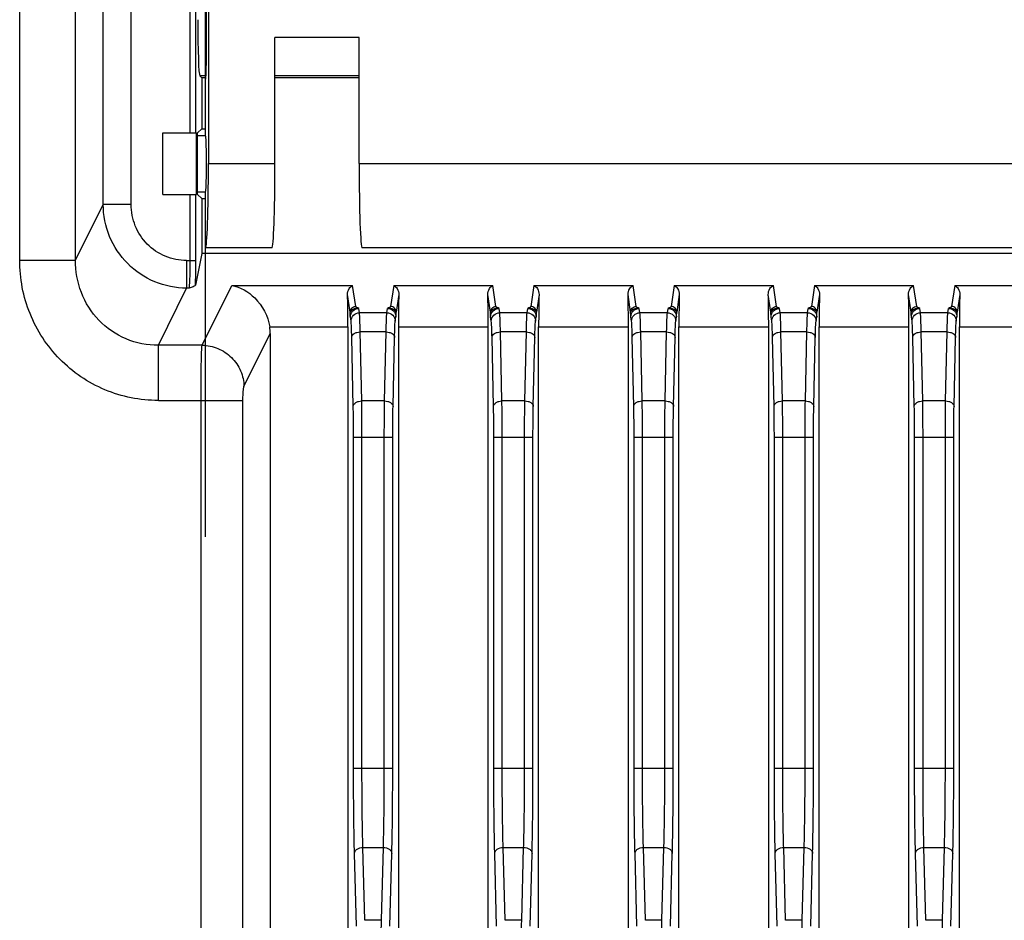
# Model space of a CAD drawing. Header units: millimetres. Extents: x 0 to 1189, y 0 to 841.
# Tile 24 of 29: x 919 to 954, y 487 to 519. Entities that reach past the tile are written whole.
import ezdxf

# ---------------------------------------------------------------- set-up
doc = ezdxf.new("R2010")
doc.units = ezdxf.units.MM
doc.header["$LTSCALE"] = 65.395
doc.layers.add('11_COMPONENTS', color=7, linetype='CONTINUOUS')

msp = doc.modelspace()

# ---------------------------------------------------------------- linework, layer by layer
at = {"layer": '11_COMPONENTS', "color": 7, "linetype": 'Continuous'}
for p, q in [((925.803, 514.535), (925.803, 544.396)), ((921.171, 510.095), (921.171, 540.444)), ((922.157, 512.081), (922.157, 537.488)), ((923.153, 512.081), (923.153, 537.488)), ((925.259, 514.635), (925.259, 537.488)), ((925.459, 514.635), (925.459, 537.488)), ((925.838, 517.535), (925.838, 537.688)), ((925.908, 537.488), (925.908, 513.535)), ((919.179, 510.095), (919.179, 536.465)), ((928.279, 513.535), (928.279, 518.035)), ((931.279, 518.035), (928.279, 518.035)), ((931.279, 513.535), (931.279, 518.035)), ((925.596, 516.667), (925.668, 516.595)), ((925.82, 516.667), (925.596, 516.667)), ((925.668, 516.595), (925.668, 514.781)), ((925.803, 516.595), (925.668, 516.595)), ((931.279, 516.667), (928.279, 516.667)), ((931.279, 516.595), (928.279, 516.595)), ((924.279, 512.435), (924.279, 514.635)), ((924.279, 514.635), (925.481, 514.635)), ((925.481, 512.435), (925.481, 514.635)), ((925.668, 514.781), (925.522, 514.635)), ((925.522, 512.435), (925.522, 514.635)), ((925.668, 514.781), (925.803, 514.781)), ((925.522, 514.535), (925.803, 514.535)), ((925.908, 513.535), (928.279, 513.535)), ((931.279, 513.535), (977.279, 513.535)), ((925.522, 512.535), (925.803, 512.535)), ((925.803, 500.239), (925.803, 512.535)), ((924.279, 512.435), (925.481, 512.435)), ((925.259, 510.081), (925.259, 512.435)), ((925.459, 510.081), (925.459, 512.435)), ((925.668, 512.288), (925.522, 512.435)), ((925.668, 512.288), (925.668, 510.335)), ((925.668, 512.288), (925.803, 512.288)), ((921.171, 510.095), (922.157, 512.081)), ((923.153, 512.081), (922.157, 512.081)), ((928.174, 510.535), (925.803, 510.535)), ((977.174, 510.535), (931.384, 510.535)), ((919.179, 510.095), (921.171, 510.095)), ((925.13, 510.081), (925.13, 509.096)), ((925.13, 510.081), (925.459, 510.081)), ((925.668, 510.335), (925.446, 509.209)), ((982.889, 510.335), (925.668, 510.335)), ((924.122, 507.064), (925.13, 509.096)), ((925.224, 509.096), (925.13, 509.096)), ((925.68, 507.064), (926.737, 509.196)), ((926.737, 509.196), (931.046, 509.196)), ((931.157, 508.442), (931.046, 509.196)), ((932.512, 509.196), (932.4, 508.442)), ((932.512, 509.196), (936.046, 509.196)), ((936.157, 508.442), (936.046, 509.196)), ((937.512, 509.196), (937.4, 508.442)), ((937.512, 509.196), (941.046, 509.196)), ((941.157, 508.442), (941.046, 509.196)), ((942.512, 509.196), (942.4, 508.442)), ((942.512, 509.196), (946.046, 509.196)), ((946.157, 508.442), (946.046, 509.196)), ((947.512, 509.196), (947.4, 508.442)), ((947.512, 509.196), (951.046, 509.196)), ((951.157, 508.442), (951.046, 509.196)), ((952.512, 509.196), (952.4, 508.442)), ((952.512, 509.196), (956.046, 509.196)), ((930.958, 508.245), (930.865, 508.87)), ((932.693, 508.87), (932.6, 508.245)), ((935.958, 508.245), (935.865, 508.87)), ((937.693, 508.87), (937.6, 508.245)), ((940.958, 508.245), (940.865, 508.87)), ((942.693, 508.87), (942.6, 508.245)), ((945.958, 508.245), (945.865, 508.87)), ((947.693, 508.87), (947.6, 508.245)), ((950.958, 508.245), (950.865, 508.87)), ((952.693, 508.87), (952.6, 508.245)), ((931.29, 508.222), (931.267, 508.375)), ((932.268, 508.222), (932.291, 508.375)), ((936.29, 508.222), (936.267, 508.375)), ((937.268, 508.222), (937.291, 508.375)), ((941.29, 508.222), (941.267, 508.375)), ((942.268, 508.222), (942.291, 508.375)), ((946.29, 508.222), (946.267, 508.375)), ((947.268, 508.222), (947.291, 508.375)), ((951.29, 508.222), (951.267, 508.375)), ((952.268, 508.222), (952.291, 508.375)), ((930.99, 507.926), (930.967, 508.08)), ((932.268, 508.222), (931.29, 508.222)), ((932.568, 507.926), (932.591, 508.08)), ((935.99, 507.926), (935.967, 508.08)), ((937.268, 508.222), (936.29, 508.222)), ((937.568, 507.926), (937.591, 508.08)), ((940.99, 507.926), (940.967, 508.08)), ((942.268, 508.222), (941.29, 508.222)), ((942.568, 507.926), (942.591, 508.08)), ((945.99, 507.926), (945.967, 508.08)), ((947.268, 508.222), (946.29, 508.222)), ((947.568, 507.926), (947.591, 508.08)), ((950.99, 507.926), (950.967, 508.08)), ((952.268, 508.222), (951.29, 508.222)), ((952.568, 507.926), (952.591, 508.08)), ((928.092, 507.718), (930.879, 507.718)), ((930.879, 507.718), (930.879, 459.406)), ((932.679, 507.718), (932.679, 459.406)), ((932.679, 507.718), (935.879, 507.718)), ((935.879, 459.406), (935.879, 507.718)), ((937.679, 459.406), (937.679, 507.718)), ((937.679, 507.718), (940.879, 507.718)), ((940.879, 459.406), (940.879, 507.718)), ((942.679, 459.406), (942.679, 507.718)), ((942.679, 507.718), (945.879, 507.718)), ((945.879, 459.406), (945.879, 507.718)), ((947.679, 459.406), (947.679, 507.718)), ((947.679, 507.718), (950.879, 507.718)), ((950.879, 459.406), (950.879, 507.718)), ((952.679, 459.406), (952.679, 507.718)), ((952.679, 507.718), (955.879, 507.718)), ((927.174, 505.587), (928.111, 507.477)), ((928.111, 507.477), (928.111, 459.406)), ((931.07, 504.885), (931.016, 507.345)), ((931.37, 505.078), (931.316, 507.538)), ((932.242, 507.538), (931.316, 507.538)), ((932.187, 505.078), (932.242, 507.538)), ((932.487, 504.885), (932.541, 507.345)), ((936.07, 504.885), (936.016, 507.345)), ((936.37, 505.078), (936.316, 507.538)), ((937.242, 507.538), (936.316, 507.538)), ((937.187, 505.078), (937.242, 507.538)), ((937.487, 504.885), (937.541, 507.345)), ((941.07, 504.885), (941.016, 507.345)), ((941.37, 505.078), (941.316, 507.538)), ((942.242, 507.538), (941.316, 507.538)), ((942.187, 505.078), (942.242, 507.538)), ((942.487, 504.885), (942.541, 507.345)), ((946.07, 504.885), (946.016, 507.345)), ((946.37, 505.078), (946.316, 507.538)), ((947.242, 507.538), (946.316, 507.538)), ((947.187, 505.078), (947.242, 507.538)), ((947.487, 504.885), (947.541, 507.345)), ((951.07, 504.885), (951.016, 507.345)), ((951.37, 505.078), (951.316, 507.538)), ((952.242, 507.538), (951.316, 507.538)), ((952.187, 505.078), (952.242, 507.538)), ((952.487, 504.885), (952.541, 507.345)), ((924.122, 505.095), (924.122, 507.064)), ((925.68, 507.064), (924.122, 507.064)), ((924.122, 505.095), (927.138, 505.095)), ((925.643, 445.042), (925.643, 505.095)), ((927.138, 447.032), (927.138, 505.095)), ((932.187, 505.078), (931.37, 505.078)), ((937.187, 505.078), (936.37, 505.078)), ((942.187, 505.078), (941.37, 505.078)), ((947.187, 505.078), (946.37, 505.078)), ((952.187, 505.078), (951.37, 505.078)), ((931.081, 491.992), (931.081, 503.792)), ((931.081, 503.792), (932.477, 503.792)), ((931.381, 491.992), (931.381, 503.792)), ((932.177, 491.992), (932.177, 503.792)), ((932.477, 491.992), (932.477, 503.792)), ((936.081, 491.992), (936.081, 503.792)), ((936.081, 503.792), (937.477, 503.792)), ((936.381, 491.992), (936.381, 503.792)), ((937.177, 491.992), (937.177, 503.792)), ((937.477, 491.992), (937.477, 503.792)), ((941.081, 491.992), (941.081, 503.792)), ((941.081, 503.792), (942.477, 503.792)), ((941.381, 491.992), (941.381, 503.792)), ((942.177, 491.992), (942.177, 503.792)), ((942.477, 491.992), (942.477, 503.792)), ((946.081, 491.992), (946.081, 503.792)), ((946.081, 503.792), (947.477, 503.792)), ((946.381, 491.992), (946.381, 503.792)), ((947.177, 491.992), (947.177, 503.792)), ((947.477, 491.992), (947.477, 503.792)), ((951.081, 491.992), (951.081, 503.792)), ((951.081, 503.792), (952.477, 503.792)), ((951.381, 491.992), (951.381, 503.792)), ((952.177, 491.992), (952.177, 503.792)), ((952.477, 491.992), (952.477, 503.792)), ((931.081, 491.992), (932.477, 491.992)), ((936.081, 491.992), (937.477, 491.992)), ((941.081, 491.992), (942.477, 491.992)), ((946.081, 491.992), (947.477, 491.992)), ((951.081, 491.992), (952.477, 491.992)), ((931.182, 486.355), (931.114, 488.951)), ((931.482, 486.567), (931.414, 489.163)), ((931.414, 489.163), (932.144, 489.163)), ((932.076, 486.567), (932.144, 489.163)), ((932.376, 486.355), (932.444, 488.951)), ((936.182, 486.355), (936.114, 488.951)), ((936.482, 486.567), (936.414, 489.163)), ((936.414, 489.163), (937.144, 489.163)), ((937.076, 486.567), (937.144, 489.163)), ((937.376, 486.355), (937.444, 488.951)), ((941.182, 486.355), (941.114, 488.951)), ((941.482, 486.567), (941.414, 489.163)), ((941.414, 489.163), (942.144, 489.163)), ((942.076, 486.567), (942.144, 489.163)), ((942.376, 486.355), (942.444, 488.951)), ((946.182, 486.355), (946.114, 488.951)), ((946.482, 486.567), (946.414, 489.163)), ((946.414, 489.163), (947.144, 489.163)), ((947.076, 486.567), (947.144, 489.163)), ((947.376, 486.355), (947.444, 488.951)), ((951.182, 486.355), (951.114, 488.951)), ((951.482, 486.567), (951.414, 489.163)), ((951.414, 489.163), (952.144, 489.163)), ((952.076, 486.567), (952.144, 489.163)), ((952.376, 486.355), (952.444, 488.951)), ((932.076, 486.567), (931.482, 486.567)), ((937.076, 486.567), (936.482, 486.567)), ((942.076, 486.567), (941.482, 486.567)), ((947.076, 486.567), (946.482, 486.567)), ((952.076, 486.567), (951.482, 486.567))]:
    msp.add_line(p, q, dxfattribs=at)
for centre, major_axis, ratio, start_param, end_param in [((925.599, 518.666), (0, 2), 0.034921, -4.712389, -3.176499), ((925.803, 517.535), (0, 1), 0.034921, -3.141593, -1.570796), ((925.803, 513.535), (0, 1), 0.034921, -3.141593, 0), ((925.803, 513.535), (0, 3), 0.034921, 3.141593, 4.712389), ((928.174, 513.535), (0, 3), 0.034921, -3.141593, -1.570796), ((931.384, 513.535), (0, 3), 0.034921, -4.712389, -3.141593), ((930.84, 507.718), (0, 1.5), 0.026186, -1.570796, -0.695632), ((932.718, 507.718), (0, 1.5), 0.026186, 0.695632, 1.570796), ((935.84, 507.718), (0, 1.5), 0.026186, -1.570796, -0.695632), ((937.718, 507.718), (0, 1.5), 0.026186, 0.695632, 1.570796), ((940.84, 507.718), (0, 1.5), 0.026186, -1.570796, -0.695632), ((942.718, 507.718), (0, 1.5), 0.026186, 0.695632, 1.570796), ((945.84, 507.718), (0, 1.5), 0.026186, -1.570796, -0.695632), ((947.718, 507.718), (0, 1.5), 0.026186, 0.695632, 1.570796), ((950.84, 507.718), (0, 1.5), 0.026186, -1.570796, -0.695632), ((952.718, 507.718), (0, 1.5), 0.026186, 0.695632, 1.570796), ((926.606, 507.454), (0.679, 1.369), 0.981173, -1.102604, -0.943206)]:
    msp.add_ellipse(centre, major_axis=major_axis, ratio=ratio, start_param=start_param, end_param=end_param, dxfattribs=at)
for points, knots in [([(925.13, 509.096), (924.743, 509.098), (923.961, 509.256), (922.974, 509.922), (922.314, 510.912), (922.158, 511.694), (922.157, 512.081)], [0, 0, 0, 0, 0.250068, 0.500154, 0.750142, 1, 1, 1, 1]), ([(925.13, 510.081), (924.871, 510.081), (924.348, 510.185), (923.689, 510.632), (923.253, 511.298), (923.153, 511.822), (923.153, 512.081)], [0, 0, 0, 0, 0.249964, 0.499916, 0.749912, 1, 1, 1, 1]), ([(924.122, 505.095), (923.475, 505.095), (922.166, 505.355), (920.519, 506.474), (919.429, 508.139), (919.179, 509.448), (919.179, 510.095)], [0, 0, 0, 0, 0.249965, 0.499924, 0.749927, 1, 1, 1, 1]), ([(924.122, 507.064), (923.731, 507.061), (922.938, 507.213), (921.946, 507.898), (921.306, 508.915), (921.167, 509.705), (921.171, 510.095)], [0, 0, 0, 0, 0.250257, 0.500587, 0.750563, 1, 1, 1, 1]), ([(925.224, 509.096), (925.233, 509.135), (925.24, 509.249), (925.252, 509.463), (925.257, 509.752), (925.259, 509.967), (925.259, 510.081)], [0, 0, 0, 0, 0.121204, 0.347802, 0.652943, 1, 1, 1, 1]), ([(925.446, 509.209), (925.448, 509.271), (925.456, 509.561), (925.459, 509.852), (925.459, 510.081)], [0, 0, 0, 0, 0.211675, 1, 1, 1, 1]), ([(925.446, 509.209), (925.443, 509.197), (925.414, 509.173), (925.341, 509.137), (925.272, 509.113), (925.224, 509.096)], [0, 0, 0, 0, 0.154877, 0.392499, 1, 1, 1, 1]), ([(926.737, 509.196), (927.044, 509.138), (927.687, 508.768), (928.032, 508.1), (928.092, 507.718)], [0, 0, 0, 0, 0.446847, 1, 1, 1, 1]), ([(930.865, 508.87), (930.862, 508.943), (930.9, 509.075), (930.996, 509.17), (931.046, 509.196)], [0, 0, 0, 0, 0.56873, 1, 1, 1, 1]), ([(932.512, 509.196), (932.562, 509.17), (932.657, 509.075), (932.695, 508.943), (932.693, 508.87)], [0, 0, 0, 0, 0.431244, 1, 1, 1, 1]), ([(935.865, 508.87), (935.862, 508.943), (935.9, 509.075), (935.996, 509.17), (936.046, 509.196)], [0, 0, 0, 0, 0.56873, 1, 1, 1, 1]), ([(937.512, 509.196), (937.562, 509.17), (937.657, 509.075), (937.695, 508.943), (937.693, 508.87)], [0, 0, 0, 0, 0.431244, 1, 1, 1, 1]), ([(940.865, 508.87), (940.862, 508.943), (940.9, 509.075), (940.996, 509.17), (941.046, 509.196)], [0, 0, 0, 0, 0.56873, 1, 1, 1, 1]), ([(942.512, 509.196), (942.562, 509.17), (942.657, 509.075), (942.695, 508.943), (942.693, 508.87)], [0, 0, 0, 0, 0.431244, 1, 1, 1, 1]), ([(945.865, 508.87), (945.862, 508.943), (945.9, 509.075), (945.996, 509.17), (946.046, 509.196)], [0, 0, 0, 0, 0.56873, 1, 1, 1, 1]), ([(947.512, 509.196), (947.562, 509.17), (947.657, 509.075), (947.695, 508.943), (947.693, 508.87)], [0, 0, 0, 0, 0.431244, 1, 1, 1, 1]), ([(950.865, 508.87), (950.862, 508.943), (950.9, 509.075), (950.996, 509.17), (951.046, 509.196)], [0, 0, 0, 0, 0.56873, 1, 1, 1, 1]), ([(952.512, 509.196), (952.562, 509.17), (952.657, 509.075), (952.695, 508.943), (952.693, 508.87)], [0, 0, 0, 0, 0.431244, 1, 1, 1, 1]), ([(930.958, 508.245), (930.958, 508.295), (931.001, 508.4), (931.107, 508.442), (931.157, 508.442)], [0, 0, 0, 0, 0.497369, 1, 1, 1, 1]), ([(931.267, 508.375), (931.194, 508.383), (931.089, 508.366), (930.987, 508.305), (930.959, 508.263), (930.958, 508.245)], [0, 0, 0, 0, 0.614308, 0.843414, 1, 1, 1, 1]), ([(930.967, 508.08), (930.967, 508.155), (931.033, 508.312), (931.191, 508.375), (931.267, 508.375)], [0, 0, 0, 0, 0.497369, 1, 1, 1, 1]), ([(931.267, 508.375), (931.243, 508.385), (931.209, 508.4), (931.172, 508.421), (931.158, 508.435), (931.157, 508.442)], [0, 0, 0, 0, 0.599211, 0.837113, 1, 1, 1, 1]), ([(932.4, 508.442), (932.399, 508.435), (932.385, 508.421), (932.349, 508.4), (932.315, 508.385), (932.291, 508.375)], [0, 0, 0, 0, 0.16287, 0.400795, 1, 1, 1, 1]), ([(932.6, 508.245), (932.599, 508.263), (932.57, 508.305), (932.469, 508.366), (932.363, 508.383), (932.291, 508.375)], [0, 0, 0, 0, 0.1565, 0.385591, 1, 1, 1, 1]), ([(932.291, 508.375), (932.367, 508.375), (932.525, 508.312), (932.59, 508.155), (932.591, 508.08)], [0, 0, 0, 0, 0.502631, 1, 1, 1, 1]), ([(932.6, 508.245), (932.6, 508.295), (932.556, 508.4), (932.451, 508.442), (932.4, 508.442)], [0, 0, 0, 0, 0.497371, 1, 1, 1, 1]), ([(935.958, 508.245), (935.958, 508.295), (936.001, 508.4), (936.107, 508.442), (936.157, 508.442)], [0, 0, 0, 0, 0.497369, 1, 1, 1, 1]), ([(936.267, 508.375), (936.194, 508.383), (936.089, 508.366), (935.987, 508.305), (935.959, 508.263), (935.958, 508.245)], [0, 0, 0, 0, 0.614308, 0.843414, 1, 1, 1, 1]), ([(935.967, 508.08), (935.967, 508.155), (936.033, 508.312), (936.191, 508.375), (936.267, 508.375)], [0, 0, 0, 0, 0.497369, 1, 1, 1, 1]), ([(936.267, 508.375), (936.243, 508.385), (936.209, 508.4), (936.172, 508.421), (936.158, 508.435), (936.157, 508.442)], [0, 0, 0, 0, 0.599211, 0.837113, 1, 1, 1, 1]), ([(937.4, 508.442), (937.399, 508.435), (937.385, 508.421), (937.349, 508.4), (937.315, 508.385), (937.291, 508.375)], [0, 0, 0, 0, 0.16287, 0.400795, 1, 1, 1, 1]), ([(937.6, 508.245), (937.599, 508.263), (937.57, 508.305), (937.469, 508.366), (937.363, 508.383), (937.291, 508.375)], [0, 0, 0, 0, 0.1565, 0.385591, 1, 1, 1, 1]), ([(937.291, 508.375), (937.367, 508.375), (937.525, 508.312), (937.59, 508.155), (937.591, 508.08)], [0, 0, 0, 0, 0.502631, 1, 1, 1, 1]), ([(937.6, 508.245), (937.6, 508.295), (937.556, 508.4), (937.451, 508.442), (937.4, 508.442)], [0, 0, 0, 0, 0.497371, 1, 1, 1, 1]), ([(940.958, 508.245), (940.958, 508.295), (941.001, 508.4), (941.107, 508.442), (941.157, 508.442)], [0, 0, 0, 0, 0.497369, 1, 1, 1, 1]), ([(941.267, 508.375), (941.194, 508.383), (941.089, 508.366), (940.987, 508.305), (940.959, 508.263), (940.958, 508.245)], [0, 0, 0, 0, 0.614308, 0.843414, 1, 1, 1, 1]), ([(940.967, 508.08), (940.967, 508.155), (941.033, 508.312), (941.191, 508.375), (941.267, 508.375)], [0, 0, 0, 0, 0.497369, 1, 1, 1, 1]), ([(941.267, 508.375), (941.243, 508.385), (941.209, 508.4), (941.172, 508.421), (941.158, 508.435), (941.157, 508.442)], [0, 0, 0, 0, 0.599211, 0.837113, 1, 1, 1, 1]), ([(942.4, 508.442), (942.399, 508.435), (942.385, 508.421), (942.349, 508.4), (942.315, 508.385), (942.291, 508.375)], [0, 0, 0, 0, 0.16287, 0.400795, 1, 1, 1, 1]), ([(942.6, 508.245), (942.599, 508.263), (942.57, 508.305), (942.469, 508.366), (942.363, 508.383), (942.291, 508.375)], [0, 0, 0, 0, 0.1565, 0.385591, 1, 1, 1, 1]), ([(942.291, 508.375), (942.367, 508.375), (942.525, 508.312), (942.59, 508.155), (942.591, 508.08)], [0, 0, 0, 0, 0.502631, 1, 1, 1, 1]), ([(942.6, 508.245), (942.6, 508.295), (942.556, 508.4), (942.451, 508.442), (942.4, 508.442)], [0, 0, 0, 0, 0.497371, 1, 1, 1, 1]), ([(945.958, 508.245), (945.958, 508.295), (946.001, 508.4), (946.107, 508.442), (946.157, 508.442)], [0, 0, 0, 0, 0.497369, 1, 1, 1, 1]), ([(946.267, 508.375), (946.194, 508.383), (946.089, 508.366), (945.987, 508.305), (945.959, 508.263), (945.958, 508.245)], [0, 0, 0, 0, 0.614308, 0.843414, 1, 1, 1, 1]), ([(945.967, 508.08), (945.967, 508.155), (946.033, 508.312), (946.191, 508.375), (946.267, 508.375)], [0, 0, 0, 0, 0.497369, 1, 1, 1, 1]), ([(946.267, 508.375), (946.243, 508.385), (946.209, 508.4), (946.172, 508.421), (946.158, 508.435), (946.157, 508.442)], [0, 0, 0, 0, 0.599211, 0.837113, 1, 1, 1, 1]), ([(947.4, 508.442), (947.399, 508.435), (947.385, 508.421), (947.349, 508.4), (947.315, 508.385), (947.291, 508.375)], [0, 0, 0, 0, 0.16287, 0.400795, 1, 1, 1, 1]), ([(947.6, 508.245), (947.599, 508.263), (947.57, 508.305), (947.469, 508.366), (947.363, 508.383), (947.291, 508.375)], [0, 0, 0, 0, 0.1565, 0.385591, 1, 1, 1, 1]), ([(947.291, 508.375), (947.367, 508.375), (947.525, 508.312), (947.59, 508.155), (947.591, 508.08)], [0, 0, 0, 0, 0.502631, 1, 1, 1, 1]), ([(947.6, 508.245), (947.6, 508.295), (947.556, 508.4), (947.451, 508.442), (947.4, 508.442)], [0, 0, 0, 0, 0.497371, 1, 1, 1, 1]), ([(950.958, 508.245), (950.958, 508.295), (951.001, 508.4), (951.107, 508.442), (951.157, 508.442)], [0, 0, 0, 0, 0.497369, 1, 1, 1, 1]), ([(951.267, 508.375), (951.194, 508.383), (951.089, 508.366), (950.987, 508.305), (950.959, 508.263), (950.958, 508.245)], [0, 0, 0, 0, 0.614308, 0.843414, 1, 1, 1, 1]), ([(950.967, 508.08), (950.967, 508.155), (951.033, 508.312), (951.191, 508.375), (951.267, 508.375)], [0, 0, 0, 0, 0.497369, 1, 1, 1, 1]), ([(951.267, 508.375), (951.243, 508.385), (951.209, 508.4), (951.172, 508.421), (951.158, 508.435), (951.157, 508.442)], [0, 0, 0, 0, 0.599211, 0.837113, 1, 1, 1, 1]), ([(952.4, 508.442), (952.399, 508.435), (952.385, 508.421), (952.349, 508.4), (952.315, 508.385), (952.291, 508.375)], [0, 0, 0, 0, 0.16287, 0.400795, 1, 1, 1, 1]), ([(952.6, 508.245), (952.599, 508.263), (952.57, 508.305), (952.469, 508.366), (952.363, 508.383), (952.291, 508.375)], [0, 0, 0, 0, 0.1565, 0.385591, 1, 1, 1, 1]), ([(952.291, 508.375), (952.367, 508.375), (952.525, 508.312), (952.59, 508.155), (952.591, 508.08)], [0, 0, 0, 0, 0.502631, 1, 1, 1, 1]), ([(952.6, 508.245), (952.6, 508.295), (952.556, 508.4), (952.451, 508.442), (952.4, 508.442)], [0, 0, 0, 0, 0.497371, 1, 1, 1, 1]), ([(930.967, 508.08), (930.966, 508.088), (930.961, 508.143), (930.959, 508.198), (930.958, 508.245)], [0, 0, 0, 0, 0.144201, 1, 1, 1, 1]), ([(930.99, 507.926), (930.99, 508.002), (931.056, 508.159), (931.213, 508.221), (931.29, 508.222)], [0, 0, 0, 0, 0.497369, 1, 1, 1, 1]), ([(931.016, 507.345), (931.013, 507.471), (931.006, 507.665), (931, 507.86), (930.99, 507.926)], [0, 0, 0, 0, 0.652165, 1, 1, 1, 1]), ([(931.316, 507.538), (931.313, 507.687), (931.306, 507.914), (931.3, 508.143), (931.29, 508.222)], [0, 0, 0, 0, 0.652289, 1, 1, 1, 1]), ([(932.242, 507.538), (932.244, 507.687), (932.251, 507.914), (932.258, 508.143), (932.268, 508.222)], [0, 0, 0, 0, 0.652371, 1, 1, 1, 1]), ([(932.268, 508.222), (932.344, 508.221), (932.502, 508.159), (932.567, 508.002), (932.568, 507.926)], [0, 0, 0, 0, 0.502631, 1, 1, 1, 1]), ([(932.541, 507.345), (932.544, 507.471), (932.551, 507.665), (932.558, 507.86), (932.568, 507.926)], [0, 0, 0, 0, 0.652246, 1, 1, 1, 1]), ([(932.591, 508.08), (932.592, 508.088), (932.597, 508.143), (932.599, 508.198), (932.6, 508.245)], [0, 0, 0, 0, 0.144222, 1, 1, 1, 1]), ([(935.967, 508.08), (935.966, 508.088), (935.961, 508.143), (935.959, 508.198), (935.958, 508.245)], [0, 0, 0, 0, 0.144201, 1, 1, 1, 1]), ([(935.99, 507.926), (935.99, 508.002), (936.056, 508.159), (936.213, 508.221), (936.29, 508.222)], [0, 0, 0, 0, 0.497369, 1, 1, 1, 1]), ([(936.016, 507.345), (936.013, 507.471), (936.006, 507.665), (936, 507.86), (935.99, 507.926)], [0, 0, 0, 0, 0.652165, 1, 1, 1, 1]), ([(936.316, 507.538), (936.313, 507.687), (936.306, 507.914), (936.3, 508.143), (936.29, 508.222)], [0, 0, 0, 0, 0.652289, 1, 1, 1, 1]), ([(937.242, 507.538), (937.244, 507.687), (937.251, 507.914), (937.258, 508.143), (937.268, 508.222)], [0, 0, 0, 0, 0.652371, 1, 1, 1, 1]), ([(937.268, 508.222), (937.344, 508.221), (937.502, 508.159), (937.567, 508.002), (937.568, 507.926)], [0, 0, 0, 0, 0.502631, 1, 1, 1, 1]), ([(937.541, 507.345), (937.544, 507.471), (937.551, 507.665), (937.558, 507.86), (937.568, 507.926)], [0, 0, 0, 0, 0.652246, 1, 1, 1, 1]), ([(937.591, 508.08), (937.592, 508.088), (937.597, 508.143), (937.599, 508.198), (937.6, 508.245)], [0, 0, 0, 0, 0.144222, 1, 1, 1, 1]), ([(940.967, 508.08), (940.966, 508.088), (940.961, 508.143), (940.959, 508.198), (940.958, 508.245)], [0, 0, 0, 0, 0.144201, 1, 1, 1, 1]), ([(940.99, 507.926), (940.99, 508.002), (941.056, 508.159), (941.213, 508.221), (941.29, 508.222)], [0, 0, 0, 0, 0.497369, 1, 1, 1, 1]), ([(941.016, 507.345), (941.013, 507.471), (941.006, 507.665), (941, 507.86), (940.99, 507.926)], [0, 0, 0, 0, 0.652165, 1, 1, 1, 1]), ([(941.316, 507.538), (941.313, 507.687), (941.306, 507.914), (941.3, 508.143), (941.29, 508.222)], [0, 0, 0, 0, 0.652289, 1, 1, 1, 1]), ([(942.242, 507.538), (942.244, 507.687), (942.251, 507.914), (942.258, 508.143), (942.268, 508.222)], [0, 0, 0, 0, 0.652371, 1, 1, 1, 1]), ([(942.268, 508.222), (942.344, 508.221), (942.502, 508.159), (942.567, 508.002), (942.568, 507.926)], [0, 0, 0, 0, 0.502631, 1, 1, 1, 1]), ([(942.541, 507.345), (942.544, 507.471), (942.551, 507.665), (942.558, 507.86), (942.568, 507.926)], [0, 0, 0, 0, 0.652246, 1, 1, 1, 1]), ([(942.591, 508.08), (942.592, 508.088), (942.597, 508.143), (942.599, 508.198), (942.6, 508.245)], [0, 0, 0, 0, 0.144222, 1, 1, 1, 1]), ([(945.967, 508.08), (945.966, 508.088), (945.961, 508.143), (945.959, 508.198), (945.958, 508.245)], [0, 0, 0, 0, 0.144201, 1, 1, 1, 1]), ([(945.99, 507.926), (945.99, 508.002), (946.056, 508.159), (946.213, 508.221), (946.29, 508.222)], [0, 0, 0, 0, 0.497369, 1, 1, 1, 1]), ([(946.016, 507.345), (946.013, 507.471), (946.006, 507.665), (946, 507.86), (945.99, 507.926)], [0, 0, 0, 0, 0.652165, 1, 1, 1, 1]), ([(946.316, 507.538), (946.313, 507.687), (946.306, 507.914), (946.3, 508.143), (946.29, 508.222)], [0, 0, 0, 0, 0.652289, 1, 1, 1, 1]), ([(947.242, 507.538), (947.244, 507.687), (947.251, 507.914), (947.258, 508.143), (947.268, 508.222)], [0, 0, 0, 0, 0.652371, 1, 1, 1, 1]), ([(947.268, 508.222), (947.344, 508.221), (947.502, 508.159), (947.567, 508.002), (947.568, 507.926)], [0, 0, 0, 0, 0.502631, 1, 1, 1, 1]), ([(947.541, 507.345), (947.544, 507.471), (947.551, 507.665), (947.558, 507.86), (947.568, 507.926)], [0, 0, 0, 0, 0.652246, 1, 1, 1, 1]), ([(947.591, 508.08), (947.592, 508.088), (947.597, 508.143), (947.599, 508.198), (947.6, 508.245)], [0, 0, 0, 0, 0.144222, 1, 1, 1, 1]), ([(950.967, 508.08), (950.966, 508.088), (950.961, 508.143), (950.959, 508.198), (950.958, 508.245)], [0, 0, 0, 0, 0.144201, 1, 1, 1, 1]), ([(950.99, 507.926), (950.99, 508.002), (951.056, 508.159), (951.213, 508.221), (951.29, 508.222)], [0, 0, 0, 0, 0.497369, 1, 1, 1, 1]), ([(951.016, 507.345), (951.013, 507.471), (951.006, 507.665), (951, 507.86), (950.99, 507.926)], [0, 0, 0, 0, 0.652165, 1, 1, 1, 1]), ([(951.316, 507.538), (951.313, 507.687), (951.306, 507.914), (951.3, 508.143), (951.29, 508.222)], [0, 0, 0, 0, 0.652289, 1, 1, 1, 1]), ([(952.242, 507.538), (952.244, 507.687), (952.251, 507.914), (952.258, 508.143), (952.268, 508.222)], [0, 0, 0, 0, 0.652371, 1, 1, 1, 1]), ([(952.268, 508.222), (952.344, 508.221), (952.502, 508.159), (952.567, 508.002), (952.568, 507.926)], [0, 0, 0, 0, 0.502631, 1, 1, 1, 1]), ([(952.541, 507.345), (952.544, 507.471), (952.551, 507.665), (952.558, 507.86), (952.568, 507.926)], [0, 0, 0, 0, 0.652246, 1, 1, 1, 1]), ([(952.591, 508.08), (952.592, 508.088), (952.597, 508.143), (952.599, 508.198), (952.6, 508.245)], [0, 0, 0, 0, 0.144222, 1, 1, 1, 1]), ([(931.016, 507.345), (931.017, 507.371), (931.038, 507.426), (931.108, 507.487), (931.204, 507.527), (931.278, 507.537), (931.316, 507.538)], [0, 0, 0, 0, 0.198825, 0.431898, 0.704108, 1, 1, 1, 1]), ([(932.242, 507.538), (932.28, 507.537), (932.353, 507.527), (932.45, 507.487), (932.52, 507.426), (932.541, 507.371), (932.541, 507.345)], [0, 0, 0, 0, 0.295892, 0.568102, 0.801175, 1, 1, 1, 1]), ([(936.016, 507.345), (936.017, 507.371), (936.038, 507.426), (936.108, 507.487), (936.204, 507.527), (936.278, 507.537), (936.316, 507.538)], [0, 0, 0, 0, 0.198825, 0.431898, 0.704108, 1, 1, 1, 1]), ([(937.242, 507.538), (937.28, 507.537), (937.353, 507.527), (937.45, 507.487), (937.52, 507.426), (937.541, 507.371), (937.541, 507.345)], [0, 0, 0, 0, 0.295892, 0.568102, 0.801175, 1, 1, 1, 1]), ([(941.016, 507.345), (941.017, 507.371), (941.038, 507.426), (941.108, 507.487), (941.204, 507.527), (941.278, 507.537), (941.316, 507.538)], [0, 0, 0, 0, 0.198825, 0.431898, 0.704108, 1, 1, 1, 1]), ([(942.242, 507.538), (942.28, 507.537), (942.353, 507.527), (942.45, 507.487), (942.52, 507.426), (942.541, 507.371), (942.541, 507.345)], [0, 0, 0, 0, 0.295892, 0.568102, 0.801175, 1, 1, 1, 1]), ([(946.016, 507.345), (946.017, 507.371), (946.038, 507.426), (946.108, 507.487), (946.204, 507.527), (946.278, 507.537), (946.316, 507.538)], [0, 0, 0, 0, 0.198825, 0.431898, 0.704108, 1, 1, 1, 1]), ([(947.242, 507.538), (947.28, 507.537), (947.353, 507.527), (947.45, 507.487), (947.52, 507.426), (947.541, 507.371), (947.541, 507.345)], [0, 0, 0, 0, 0.295892, 0.568102, 0.801175, 1, 1, 1, 1]), ([(951.016, 507.345), (951.017, 507.371), (951.038, 507.426), (951.108, 507.487), (951.204, 507.527), (951.278, 507.537), (951.316, 507.538)], [0, 0, 0, 0, 0.198825, 0.431898, 0.704108, 1, 1, 1, 1]), ([(952.242, 507.538), (952.28, 507.537), (952.353, 507.527), (952.45, 507.487), (952.52, 507.426), (952.541, 507.371), (952.541, 507.345)], [0, 0, 0, 0, 0.295892, 0.568102, 0.801175, 1, 1, 1, 1]), ([(925.643, 505.095), (925.643, 505.323), (925.645, 505.751), (925.651, 506.329), (925.663, 506.757), (925.67, 506.986), (925.68, 507.064)], [0, 0, 0, 0, 0.34719, 0.65249, 0.879164, 1, 1, 1, 1]), ([(925.68, 507.064), (925.872, 507.061), (926.261, 506.98), (926.754, 506.651), (927.088, 506.164), (927.171, 505.778), (927.174, 505.587)], [0, 0, 0, 0, 0.250817, 0.501849, 0.751804, 1, 1, 1, 1]), ([(927.138, 505.095), (927.138, 505.152), (927.139, 505.259), (927.145, 505.404), (927.157, 505.51), (927.165, 505.569), (927.174, 505.587)], [0, 0, 0, 0, 0.346056, 0.65036, 0.876815, 1, 1, 1, 1]), ([(931.07, 504.885), (931.071, 504.911), (931.092, 504.966), (931.162, 505.027), (931.258, 505.067), (931.332, 505.077), (931.37, 505.078)], [0, 0, 0, 0, 0.198825, 0.431898, 0.704108, 1, 1, 1, 1]), ([(931.081, 503.792), (931.081, 503.891), (931.08, 504.255), (931.076, 504.619), (931.07, 504.885)], [0, 0, 0, 0, 0.270109, 1, 1, 1, 1]), ([(931.381, 503.792), (931.381, 503.908), (931.38, 504.336), (931.376, 504.765), (931.37, 505.078)], [0, 0, 0, 0, 0.27011, 1, 1, 1, 1]), ([(932.177, 503.792), (932.177, 503.908), (932.178, 504.337), (932.182, 504.765), (932.187, 505.078)], [0, 0, 0, 0, 0.270144, 1, 1, 1, 1]), ([(932.187, 505.078), (932.226, 505.077), (932.299, 505.067), (932.396, 505.027), (932.466, 504.966), (932.487, 504.911), (932.487, 504.885)], [0, 0, 0, 0, 0.295892, 0.568102, 0.801175, 1, 1, 1, 1]), ([(932.477, 503.792), (932.477, 503.891), (932.478, 504.255), (932.482, 504.619), (932.487, 504.885)], [0, 0, 0, 0, 0.270144, 1, 1, 1, 1]), ([(936.07, 504.885), (936.071, 504.911), (936.092, 504.966), (936.162, 505.027), (936.258, 505.067), (936.332, 505.077), (936.37, 505.078)], [0, 0, 0, 0, 0.198825, 0.431898, 0.704108, 1, 1, 1, 1]), ([(936.081, 503.792), (936.081, 503.891), (936.08, 504.255), (936.076, 504.619), (936.07, 504.885)], [0, 0, 0, 0, 0.270109, 1, 1, 1, 1]), ([(936.381, 503.792), (936.381, 503.908), (936.38, 504.336), (936.376, 504.765), (936.37, 505.078)], [0, 0, 0, 0, 0.27011, 1, 1, 1, 1]), ([(937.177, 503.792), (937.177, 503.908), (937.178, 504.337), (937.182, 504.765), (937.187, 505.078)], [0, 0, 0, 0, 0.270144, 1, 1, 1, 1]), ([(937.187, 505.078), (937.226, 505.077), (937.299, 505.067), (937.396, 505.027), (937.466, 504.966), (937.487, 504.911), (937.487, 504.885)], [0, 0, 0, 0, 0.295892, 0.568102, 0.801175, 1, 1, 1, 1]), ([(937.477, 503.792), (937.477, 503.891), (937.478, 504.255), (937.482, 504.619), (937.487, 504.885)], [0, 0, 0, 0, 0.270144, 1, 1, 1, 1]), ([(941.07, 504.885), (941.071, 504.911), (941.092, 504.966), (941.162, 505.027), (941.258, 505.067), (941.332, 505.077), (941.37, 505.078)], [0, 0, 0, 0, 0.198825, 0.431898, 0.704108, 1, 1, 1, 1]), ([(941.081, 503.792), (941.081, 503.891), (941.08, 504.255), (941.076, 504.619), (941.07, 504.885)], [0, 0, 0, 0, 0.270109, 1, 1, 1, 1]), ([(941.381, 503.792), (941.381, 503.908), (941.38, 504.336), (941.376, 504.765), (941.37, 505.078)], [0, 0, 0, 0, 0.27011, 1, 1, 1, 1]), ([(942.177, 503.792), (942.177, 503.908), (942.178, 504.337), (942.182, 504.765), (942.187, 505.078)], [0, 0, 0, 0, 0.270144, 1, 1, 1, 1]), ([(942.187, 505.078), (942.226, 505.077), (942.299, 505.067), (942.396, 505.027), (942.466, 504.966), (942.487, 504.911), (942.487, 504.885)], [0, 0, 0, 0, 0.295892, 0.568102, 0.801175, 1, 1, 1, 1]), ([(942.477, 503.792), (942.477, 503.891), (942.478, 504.255), (942.482, 504.619), (942.487, 504.885)], [0, 0, 0, 0, 0.270144, 1, 1, 1, 1]), ([(946.07, 504.885), (946.071, 504.911), (946.092, 504.966), (946.162, 505.027), (946.258, 505.067), (946.332, 505.077), (946.37, 505.078)], [0, 0, 0, 0, 0.198825, 0.431898, 0.704108, 1, 1, 1, 1]), ([(946.081, 503.792), (946.081, 503.891), (946.08, 504.255), (946.076, 504.619), (946.07, 504.885)], [0, 0, 0, 0, 0.270109, 1, 1, 1, 1]), ([(946.381, 503.792), (946.381, 503.908), (946.38, 504.336), (946.376, 504.765), (946.37, 505.078)], [0, 0, 0, 0, 0.27011, 1, 1, 1, 1]), ([(947.177, 503.792), (947.177, 503.908), (947.178, 504.337), (947.182, 504.765), (947.187, 505.078)], [0, 0, 0, 0, 0.270144, 1, 1, 1, 1]), ([(947.187, 505.078), (947.226, 505.077), (947.299, 505.067), (947.396, 505.027), (947.466, 504.966), (947.487, 504.911), (947.487, 504.885)], [0, 0, 0, 0, 0.295892, 0.568102, 0.801175, 1, 1, 1, 1]), ([(947.477, 503.792), (947.477, 503.891), (947.478, 504.255), (947.482, 504.619), (947.487, 504.885)], [0, 0, 0, 0, 0.270144, 1, 1, 1, 1]), ([(951.07, 504.885), (951.071, 504.911), (951.092, 504.966), (951.162, 505.027), (951.258, 505.067), (951.332, 505.077), (951.37, 505.078)], [0, 0, 0, 0, 0.198825, 0.431898, 0.704108, 1, 1, 1, 1]), ([(951.081, 503.792), (951.081, 503.891), (951.08, 504.255), (951.076, 504.619), (951.07, 504.885)], [0, 0, 0, 0, 0.270109, 1, 1, 1, 1]), ([(951.381, 503.792), (951.381, 503.908), (951.38, 504.336), (951.376, 504.765), (951.37, 505.078)], [0, 0, 0, 0, 0.27011, 1, 1, 1, 1]), ([(952.177, 503.792), (952.177, 503.908), (952.178, 504.337), (952.182, 504.765), (952.187, 505.078)], [0, 0, 0, 0, 0.270144, 1, 1, 1, 1]), ([(952.187, 505.078), (952.226, 505.077), (952.299, 505.067), (952.396, 505.027), (952.466, 504.966), (952.487, 504.911), (952.487, 504.885)], [0, 0, 0, 0, 0.295892, 0.568102, 0.801175, 1, 1, 1, 1]), ([(952.477, 503.792), (952.477, 503.891), (952.478, 504.255), (952.482, 504.619), (952.487, 504.885)], [0, 0, 0, 0, 0.270144, 1, 1, 1, 1]), ([(931.114, 488.951), (931.108, 489.168), (931.087, 490.182), (931.081, 491.195), (931.081, 491.992)], [0, 0, 0, 0, 0.2143, 1, 1, 1, 1]), ([(931.414, 489.163), (931.408, 489.365), (931.387, 490.308), (931.381, 491.251), (931.381, 491.992)], [0, 0, 0, 0, 0.214302, 1, 1, 1, 1]), ([(932.144, 489.163), (932.15, 489.365), (932.171, 490.308), (932.177, 491.251), (932.177, 491.992)], [0, 0, 0, 0, 0.214303, 1, 1, 1, 1]), ([(932.444, 488.951), (932.45, 489.168), (932.471, 490.182), (932.477, 491.195), (932.477, 491.992)], [0, 0, 0, 0, 0.2143, 1, 1, 1, 1]), ([(936.114, 488.951), (936.108, 489.168), (936.087, 490.182), (936.081, 491.195), (936.081, 491.992)], [0, 0, 0, 0, 0.2143, 1, 1, 1, 1]), ([(936.414, 489.163), (936.408, 489.365), (936.387, 490.308), (936.381, 491.251), (936.381, 491.992)], [0, 0, 0, 0, 0.214302, 1, 1, 1, 1]), ([(937.144, 489.163), (937.15, 489.365), (937.171, 490.308), (937.177, 491.251), (937.177, 491.992)], [0, 0, 0, 0, 0.214303, 1, 1, 1, 1]), ([(937.444, 488.951), (937.45, 489.168), (937.471, 490.182), (937.477, 491.195), (937.477, 491.992)], [0, 0, 0, 0, 0.2143, 1, 1, 1, 1]), ([(941.114, 488.951), (941.108, 489.168), (941.087, 490.182), (941.081, 491.195), (941.081, 491.992)], [0, 0, 0, 0, 0.2143, 1, 1, 1, 1]), ([(941.414, 489.163), (941.408, 489.365), (941.387, 490.308), (941.381, 491.251), (941.381, 491.992)], [0, 0, 0, 0, 0.214303, 1, 1, 1, 1]), ([(942.144, 489.163), (942.15, 489.365), (942.171, 490.308), (942.177, 491.251), (942.177, 491.992)], [0, 0, 0, 0, 0.214303, 1, 1, 1, 1]), ([(942.444, 488.951), (942.45, 489.168), (942.471, 490.182), (942.477, 491.195), (942.477, 491.992)], [0, 0, 0, 0, 0.2143, 1, 1, 1, 1]), ([(946.114, 488.951), (946.108, 489.168), (946.087, 490.182), (946.081, 491.195), (946.081, 491.992)], [0, 0, 0, 0, 0.2143, 1, 1, 1, 1]), ([(946.414, 489.163), (946.408, 489.365), (946.387, 490.308), (946.381, 491.251), (946.381, 491.992)], [0, 0, 0, 0, 0.214303, 1, 1, 1, 1]), ([(947.144, 489.163), (947.15, 489.365), (947.171, 490.308), (947.177, 491.251), (947.177, 491.992)], [0, 0, 0, 0, 0.214303, 1, 1, 1, 1]), ([(947.444, 488.951), (947.45, 489.168), (947.471, 490.182), (947.477, 491.195), (947.477, 491.992)], [0, 0, 0, 0, 0.2143, 1, 1, 1, 1]), ([(951.114, 488.951), (951.108, 489.168), (951.087, 490.182), (951.081, 491.195), (951.081, 491.992)], [0, 0, 0, 0, 0.2143, 1, 1, 1, 1]), ([(951.414, 489.163), (951.408, 489.365), (951.387, 490.308), (951.381, 491.251), (951.381, 491.992)], [0, 0, 0, 0, 0.214302, 1, 1, 1, 1]), ([(952.144, 489.163), (952.15, 489.365), (952.171, 490.308), (952.177, 491.251), (952.177, 491.992)], [0, 0, 0, 0, 0.214303, 1, 1, 1, 1]), ([(952.444, 488.951), (952.45, 489.168), (952.471, 490.182), (952.477, 491.195), (952.477, 491.992)], [0, 0, 0, 0, 0.2143, 1, 1, 1, 1]), ([(931.114, 488.951), (931.114, 488.979), (931.134, 489.039), (931.231, 489.134), (931.34, 489.162), (931.414, 489.163)], [0, 0, 0, 0, 0.210835, 0.448465, 1, 1, 1, 1]), ([(932.144, 489.163), (932.217, 489.162), (932.327, 489.134), (932.424, 489.039), (932.443, 488.979), (932.444, 488.951)], [0, 0, 0, 0, 0.551535, 0.789165, 1, 1, 1, 1]), ([(936.114, 488.951), (936.114, 488.979), (936.134, 489.039), (936.231, 489.134), (936.34, 489.162), (936.414, 489.163)], [0, 0, 0, 0, 0.210835, 0.448465, 1, 1, 1, 1]), ([(937.144, 489.163), (937.217, 489.162), (937.327, 489.134), (937.424, 489.039), (937.443, 488.979), (937.444, 488.951)], [0, 0, 0, 0, 0.551535, 0.789165, 1, 1, 1, 1]), ([(941.114, 488.951), (941.114, 488.979), (941.134, 489.039), (941.231, 489.134), (941.34, 489.162), (941.414, 489.163)], [0, 0, 0, 0, 0.210835, 0.448465, 1, 1, 1, 1]), ([(942.144, 489.163), (942.217, 489.162), (942.327, 489.134), (942.424, 489.039), (942.443, 488.979), (942.444, 488.951)], [0, 0, 0, 0, 0.551535, 0.789165, 1, 1, 1, 1]), ([(946.114, 488.951), (946.114, 488.979), (946.134, 489.039), (946.231, 489.134), (946.34, 489.162), (946.414, 489.163)], [0, 0, 0, 0, 0.210835, 0.448465, 1, 1, 1, 1]), ([(947.144, 489.163), (947.217, 489.162), (947.327, 489.134), (947.424, 489.039), (947.443, 488.979), (947.444, 488.951)], [0, 0, 0, 0, 0.551535, 0.789165, 1, 1, 1, 1]), ([(951.114, 488.951), (951.114, 488.979), (951.134, 489.039), (951.231, 489.134), (951.34, 489.162), (951.414, 489.163)], [0, 0, 0, 0, 0.210835, 0.448465, 1, 1, 1, 1]), ([(952.144, 489.163), (952.217, 489.162), (952.327, 489.134), (952.424, 489.039), (952.443, 488.979), (952.444, 488.951)], [0, 0, 0, 0, 0.551535, 0.789165, 1, 1, 1, 1]), ([(932.059, 484.799), (932.059, 484.962), (932.061, 485.551), (932.066, 486.14), (932.076, 486.567)], [0, 0, 0, 0, 0.275854, 1, 1, 1, 1]), ([(937.059, 484.799), (937.059, 484.962), (937.061, 485.551), (937.066, 486.14), (937.076, 486.567)], [0, 0, 0, 0, 0.275854, 1, 1, 1, 1]), ([(942.059, 484.799), (942.059, 484.962), (942.061, 485.551), (942.066, 486.14), (942.076, 486.567)], [0, 0, 0, 0, 0.275854, 1, 1, 1, 1]), ([(947.059, 484.799), (947.059, 484.962), (947.061, 485.551), (947.066, 486.14), (947.076, 486.567)], [0, 0, 0, 0, 0.275854, 1, 1, 1, 1]), ([(952.059, 484.799), (952.059, 484.962), (952.061, 485.551), (952.066, 486.14), (952.076, 486.567)], [0, 0, 0, 0, 0.275854, 1, 1, 1, 1])]:
    msp.add_open_spline(points, degree=3, knots=knots, dxfattribs=at)

doc.saveas('drawing.dxf')
